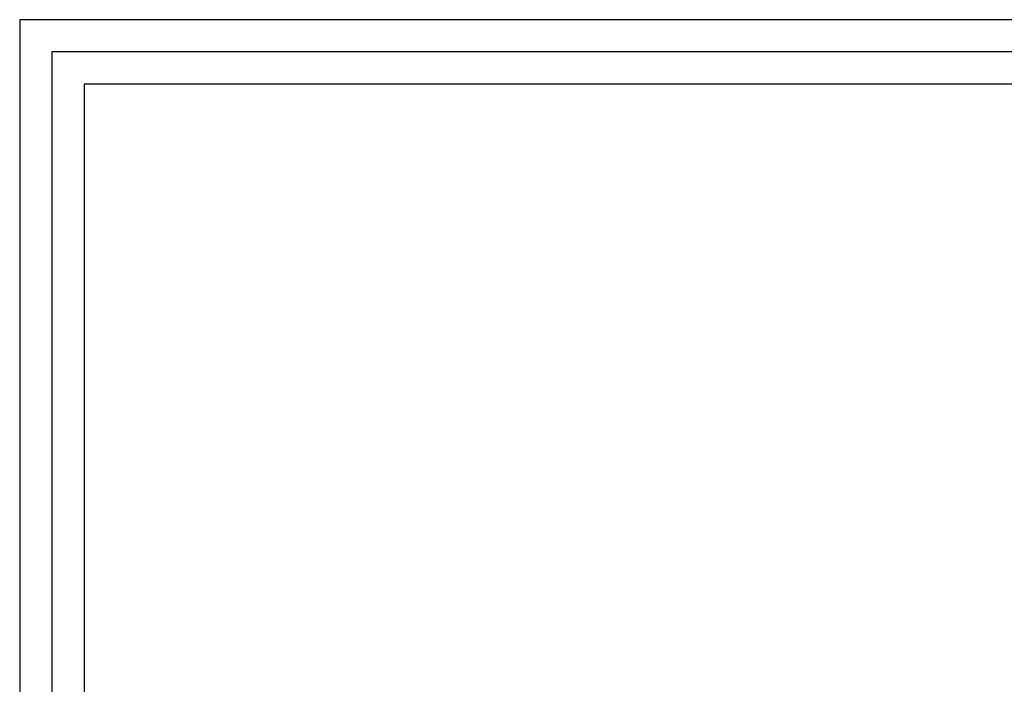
# Paper-space layout 'A4-H (Narrow)' of a CAD drawing. Header units: millimetres. Extents: x -4 to 293, y -4 to 206.
# Tile 15 of 16: x -4 to 148, y 103 to 206. Entities that reach past the tile are written whole.
import ezdxf

# ---------------------------------------------------------------- set-up
doc = ezdxf.new("R2010")
doc.units = ezdxf.units.MM
for name, color, linetype in [('Disegno1', 2, 'Continuous'), ('Tabella', 7, 'Continuous'), ('TabellaCampi', 2, 'Continuous')]:
    doc.layers.add(name, color=color, linetype=linetype)
doc.styles.get("Standard").update_dxf_attribs({"font": 'arial.ttf', "height": 3})

# ---------------------------------------------------------------- blocks, each defined once
blk = doc.blocks.new('A4-H (Narrow)')
at = {"layer": 'Tabella'}
blk.add_lwpolyline([(297, 0), (297, 210), (0, 210), (0, 0)], close=True, dxfattribs=at)
at = {"layer": 'Tabella', "color": 1}
blk.add_lwpolyline([(282, 5), (282, 205), (5, 205), (5, 5)], close=True, dxfattribs=at)
at = {"layer": 'Tabella', "color": 6}
blk.add_lwpolyline([(277, 10), (277, 200), (10, 200), (10, 10)], close=True, dxfattribs=at)
at = {"layer": 'TabellaCampi', "oblique": 0.2618}
for tag, p in [('TITOLO', (87.28, 62.91)), ('PROJET', (197.28, 62.91)), ('FILE_NAME', (87.2, 54.91)), ('RELEASE', (197.28, 54.91)), ('CODICE', (237.28, 54.91)), ('MATERIALE', (87.28, 46.91)), ('TRATTAMENTO', (197.28, 46.91)), ('COLORE', (87.28, 38.91)), ('TOLLERANZE', (223.84, 32.13)), ('SHEET', (97.24, 30.91)), ('OF', (109.63, 30.91)), ('DATA', (122.28, 30.91)), ('SCALA', (157.28, 30.91))]:
    blk.add_attdef(tag, p, '', height=2.5, dxfattribs=at)

psp = doc.layouts.new('A4-H (Narrow)')

# ---------------------------------------------------------------- block references
at = {"layer": 'Disegno1'}
psp.add_blockref('A4-H (Narrow)', (-4, -4), dxfattribs=at)

doc.saveas('drawing.dxf')
